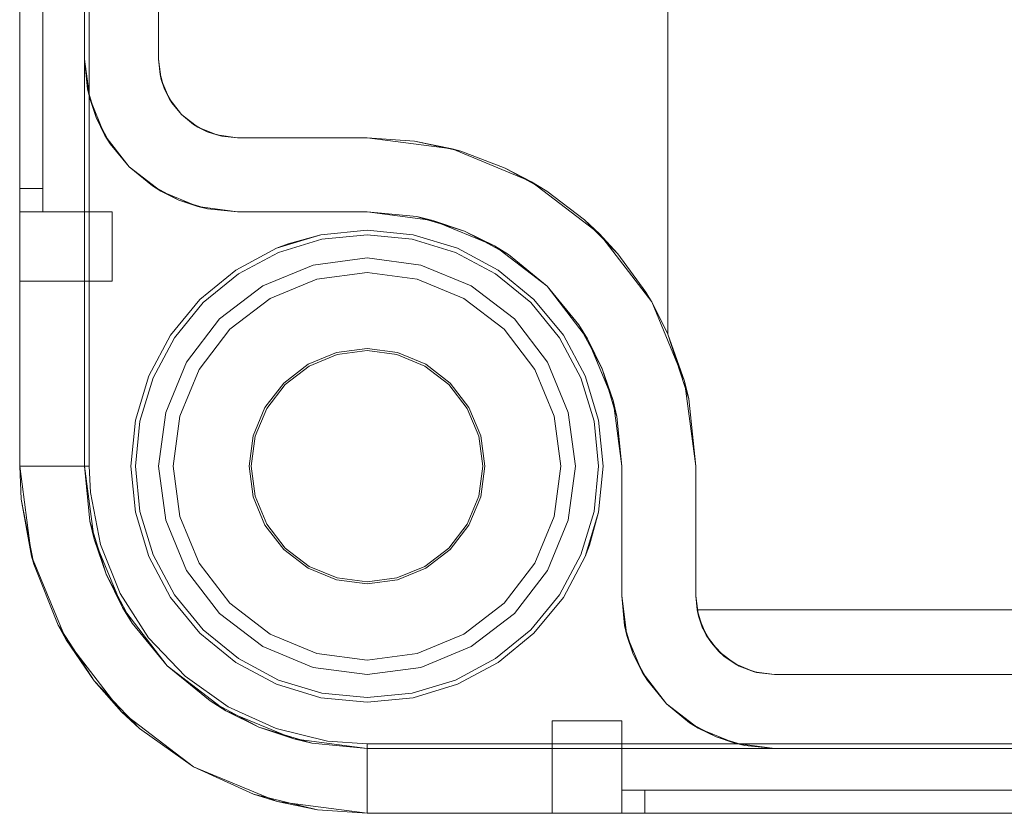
# Model space of a CAD drawing. Extents: x -620 to 300, y 62 to 1112.
# Tile 9 of 200: x -456.98 to -456.555, y 364.666 to 365.009. Entities that reach past the tile are written whole.
import ezdxf

# ---------------------------------------------------------------- set-up
doc = ezdxf.new("R2010")
doc.units = 0
doc.layers.get('0').update_dxf_attribs({"lineweight": 13})

# ---------------------------------------------------------------- blocks, each defined once
blk = doc.blocks.new('Blockreferenz-A06CPVPRL0')
at = {"color": 9, "linetype": 'ByBlock', "lineweight": -2, "ltscale": 0.13, "true_color": 0xc1c9c4}
for p, q in [((-456.98034, 368.11551), (-456.98034, 364.81551)), ((-456.98034, 364.81551), (-456.98034, 368.11551)), ((-456.95234, 364.81551), (-456.95234, 368.11551)), ((-456.98034, 364.93551), (-456.98034, 367.99551)), ((-456.97034, 364.93551), (-456.97034, 367.99551)), ((-456.95234, 367.93951), (-456.95234, 364.99151)), ((-456.92034, 364.99151), (-456.92034, 367.93951)), ((-456.98034, 366.46551), (-456.98034, 364.93551)), ((-456.98034, 366.46551), (-456.98034, 364.92551)), ((-456.98034, 364.92551), (-456.98034, 366.46551)), ((-456.97034, 364.93551), (-456.97034, 366.46551)), ((-456.97034, 364.92551), (-456.97034, 366.46551)), ((-456.97034, 366.46551), (-456.97034, 364.92551)), ((-456.95034, 364.81551), (-456.95034, 366.16551)), ((-456.70034, 365.08551), (-456.70034, 364.87264)), ((-456.70034, 364.89077), (-456.70034, 365.08551)), ((-456.92034, 365.05551), (-456.92034, 364.99151)), ((-456.95234, 364.99151), (-456.95009, 364.97442)), ((-456.95234, 364.99151), (-456.95108, 364.97863)), ((-456.95234, 364.99151), (-456.95234, 364.81551)), ((-456.95108, 364.97863), (-456.95234, 364.99151)), ((-456.95234, 364.99151), (-456.95234, 364.99151)), ((-456.91919, 364.98271), (-456.92034, 364.99151)), ((-456.92034, 364.99151), (-456.91969, 364.98487)), ((-456.92034, 364.99151), (-456.92034, 364.99151)), ((-456.9193, 364.98359), (-456.91969, 364.98487)), ((-456.91969, 364.98487), (-456.91919, 364.98271)), ((-456.91862, 364.98134), (-456.9193, 364.98359)), ((-456.91919, 364.98271), (-456.91776, 364.9785)), ((-456.91579, 364.97451), (-456.91919, 364.98271)), ((-456.91776, 364.9785), (-456.91862, 364.98134)), ((-456.95108, 364.97863), (-456.95009, 364.97442)), ((-456.94732, 364.96625), (-456.95108, 364.97863)), ((-456.91636, 364.97588), (-456.91776, 364.9785)), ((-456.91776, 364.9785), (-456.91579, 364.97451)), ((-456.91524, 364.9738), (-456.91636, 364.97588)), ((-456.95009, 364.97442), (-456.9435, 364.95851)), ((-456.95009, 364.97442), (-456.94732, 364.96625)), ((-456.91579, 364.97451), (-456.91461, 364.97262)), ((-456.91039, 364.96747), (-456.91579, 364.97451)), ((-456.91461, 364.97262), (-456.91524, 364.9738)), ((-456.91461, 364.97262), (-456.91039, 364.96747)), ((-456.90334, 364.96206), (-456.91039, 364.96747)), ((-456.91039, 364.96747), (-456.90523, 364.96324)), ((-456.94732, 364.96625), (-456.9435, 364.95851)), ((-456.94122, 364.95484), (-456.94732, 364.96625)), ((-456.90405, 364.96261), (-456.90523, 364.96324)), ((-456.90523, 364.96324), (-456.90334, 364.96206)), ((-456.90197, 364.96149), (-456.90405, 364.96261)), ((-456.9435, 364.95851), (-456.93301, 364.94484)), ((-456.9435, 364.95851), (-456.94122, 364.95484)), ((-456.90334, 364.96206), (-456.89936, 364.96009)), ((-456.89514, 364.95867), (-456.90334, 364.96206)), ((-456.89936, 364.96009), (-456.90197, 364.96149)), ((-456.89652, 364.95923), (-456.89936, 364.96009)), ((-456.89936, 364.96009), (-456.89514, 364.95867)), ((-456.89426, 364.95855), (-456.89652, 364.95923)), ((-456.89514, 364.95867), (-456.89298, 364.95816)), ((-456.88634, 364.95751), (-456.89514, 364.95867)), ((-456.89298, 364.95816), (-456.89426, 364.95855)), ((-456.89298, 364.95816), (-456.88634, 364.95751)), ((-456.94122, 364.95484), (-456.93301, 364.94484)), ((-456.93301, 364.94484), (-456.94122, 364.95484)), ((-456.83034, 364.95751), (-456.88634, 364.95751)), ((-456.88634, 364.95751), (-456.83034, 364.95751)), ((-456.88634, 364.95751), (-456.88634, 364.95751)), ((-456.83034, 364.95751), (-456.79359, 364.95267)), ((-456.80988, 364.95603), (-456.83034, 364.95751)), ((-456.83034, 364.95751), (-456.80988, 364.95603)), ((-456.83034, 364.95751), (-456.83034, 364.95751)), ((-456.79359, 364.95267), (-456.80988, 364.95603)), ((-456.80988, 364.95603), (-456.78985, 364.95161)), ((-456.79359, 364.95267), (-456.75934, 364.93848)), ((-456.78985, 364.95161), (-456.79359, 364.95267)), ((-456.77066, 364.94436), (-456.78985, 364.95161)), ((-456.93301, 364.94484), (-456.91934, 364.93435)), ((-456.93301, 364.94484), (-456.92301, 364.93663)), ((-456.92301, 364.93663), (-456.93301, 364.94484)), ((-456.75934, 364.93848), (-456.77066, 364.94436)), ((-456.77066, 364.94436), (-456.75272, 364.93441)), ((-456.75272, 364.93441), (-456.75934, 364.93848)), ((-456.75934, 364.93848), (-456.72993, 364.91592)), ((-456.98034, 364.93551), (-456.98034, 364.93356)), ((-456.97534, 364.93551), (-456.98034, 364.93551)), ((-456.97534, 364.93551), (-456.98034, 364.93551)), ((-456.98034, 364.93292), (-456.98034, 364.93551)), ((-456.98034, 364.93356), (-456.98034, 364.93168)), ((-456.98034, 364.93051), (-456.98034, 364.93292)), ((-456.97034, 364.93551), (-456.97534, 364.93551)), ((-456.97034, 364.93551), (-456.97534, 364.93551)), ((-456.97034, 364.93356), (-456.97034, 364.93551)), ((-456.97034, 364.93356), (-456.97034, 364.93551)), ((-456.97034, 364.93168), (-456.97034, 364.93356)), ((-456.97034, 364.93168), (-456.97034, 364.93356)), ((-456.92301, 364.93663), (-456.91934, 364.93435)), ((-456.9116, 364.93053), (-456.92301, 364.93663)), ((-456.91934, 364.93435), (-456.90343, 364.92776)), ((-456.91934, 364.93435), (-456.9116, 364.93053)), ((-456.7364, 364.92199), (-456.75272, 364.93441)), ((-456.98034, 364.93168), (-456.98034, 364.92995)), ((-456.98034, 364.92844), (-456.98034, 364.93051)), ((-456.98034, 364.92995), (-456.98034, 364.92844)), ((-456.98034, 364.92844), (-456.98034, 364.92719)), ((-456.98034, 364.92685), (-456.98034, 364.92844)), ((-456.97034, 364.92995), (-456.97034, 364.93168)), ((-456.97034, 364.92995), (-456.97034, 364.93168)), ((-456.97034, 364.92844), (-456.97034, 364.92995)), ((-456.97034, 364.92844), (-456.97034, 364.92995)), ((-456.97034, 364.92719), (-456.97034, 364.92844)), ((-456.97034, 364.92719), (-456.97034, 364.92844)), ((-456.9116, 364.93053), (-456.90343, 364.92776)), ((-456.89922, 364.92678), (-456.9116, 364.93053)), ((-456.98034, 364.92719), (-456.98034, 364.92627)), ((-456.98034, 364.92585), (-456.98034, 364.92685)), ((-456.98034, 364.92627), (-456.98034, 364.9257)), ((-456.98034, 364.92551), (-456.98034, 364.92585)), ((-456.98034, 364.9257), (-456.98034, 364.92551)), ((-456.98034, 364.92551), (-456.97534, 364.92551)), ((-456.98034, 364.92551), (-456.97034, 364.92551)), ((-456.98034, 364.92551), (-456.98034, 364.91774)), ((-456.97534, 364.92551), (-456.98034, 364.92551)), ((-456.98034, 364.92551), (-456.98034, 364.92551)), ((-456.98034, 364.91774), (-456.98034, 364.92551)), ((-456.98034, 364.92551), (-456.97034, 364.92551)), ((-456.97534, 364.92551), (-456.97034, 364.92551)), ((-456.97034, 364.92551), (-456.97534, 364.92551)), ((-456.97034, 364.92627), (-456.97034, 364.92719)), ((-456.97034, 364.92627), (-456.97034, 364.92719)), ((-456.97034, 364.9257), (-456.97034, 364.92627)), ((-456.97034, 364.9257), (-456.97034, 364.92627)), ((-456.97034, 364.92551), (-456.97034, 364.9257)), ((-456.97034, 364.92551), (-456.97034, 364.9257)), ((-456.94034, 364.92551), (-456.97034, 364.92551)), ((-456.97034, 364.92551), (-456.97034, 364.92551)), ((-456.97034, 364.92551), (-456.97034, 364.92551)), ((-456.97034, 364.92551), (-456.97034, 364.92551)), ((-456.97034, 364.92551), (-456.97034, 364.92551)), ((-456.97034, 364.92551), (-456.97034, 364.92551)), ((-456.94034, 364.92551), (-456.97034, 364.92551)), ((-456.97034, 364.92551), (-456.97034, 364.92551)), ((-456.94034, 364.91774), (-456.94034, 364.92551)), ((-456.94034, 364.91774), (-456.94034, 364.92551)), ((-456.94034, 364.92551), (-456.94034, 364.92551)), ((-456.90343, 364.92776), (-456.88634, 364.92551)), ((-456.90343, 364.92776), (-456.89922, 364.92678)), ((-456.89922, 364.92678), (-456.88634, 364.92551)), ((-456.88634, 364.92551), (-456.89922, 364.92678)), ((-456.88634, 364.92551), (-456.83034, 364.92551)), ((-456.86938, 364.92551), (-456.88634, 364.92551)), ((-456.88634, 364.92551), (-456.88634, 364.92551)), ((-456.85024, 364.92551), (-456.86938, 364.92551)), ((-456.83034, 364.92551), (-456.85024, 364.92551)), ((-456.83034, 364.92551), (-456.80187, 364.92176)), ((-456.80888, 364.92339), (-456.83034, 364.92551)), ((-456.83034, 364.92551), (-456.83034, 364.92551)), ((-456.80888, 364.92339), (-456.80474, 364.92214)), ((-456.80187, 364.92176), (-456.80888, 364.92339)), ((-456.80474, 364.92214), (-456.79744, 364.91992)), ((-456.80187, 364.92176), (-456.77534, 364.91077)), ((-456.78825, 364.91713), (-456.80187, 364.92176)), ((-456.79744, 364.91992), (-456.78825, 364.91713)), ((-456.72993, 364.91592), (-456.7364, 364.92199)), ((-456.7364, 364.92199), (-456.72203, 364.90734)), ((-456.98034, 364.91774), (-456.98034, 364.91051)), ((-456.98034, 364.91051), (-456.98034, 364.91774)), ((-456.94034, 364.91051), (-456.94034, 364.91774)), ((-456.94034, 364.91051), (-456.94034, 364.91774)), ((-456.83034, 364.91751), (-456.85024, 364.91555)), ((-456.85024, 364.91555), (-456.83034, 364.91751)), ((-456.81044, 364.91555), (-456.83034, 364.91751)), ((-456.83034, 364.91751), (-456.81044, 364.91555)), ((-456.77534, 364.91077), (-456.78825, 364.91713)), ((-456.78825, 364.91713), (-456.77978, 364.91261)), ((-456.72203, 364.90734), (-456.72993, 364.91592)), ((-456.72993, 364.91592), (-456.70737, 364.88651)), ((-456.85024, 364.91555), (-456.86938, 364.90974)), ((-456.86445, 364.91163), (-456.86938, 364.90974)), ((-456.86938, 364.90974), (-456.86445, 364.91163)), ((-456.84985, 364.91359), (-456.86861, 364.90789)), ((-456.85024, 364.91555), (-456.86445, 364.91163)), ((-456.86445, 364.91163), (-456.85024, 364.91555)), ((-456.83034, 364.91551), (-456.84985, 364.91359)), ((-456.81083, 364.91359), (-456.83034, 364.91551)), ((-456.79208, 364.90789), (-456.81083, 364.91359)), ((-456.79131, 364.90974), (-456.81044, 364.91555)), ((-456.81044, 364.91555), (-456.79131, 364.90974)), ((-456.77978, 364.91261), (-456.77305, 364.90901)), ((-456.98034, 364.91051), (-456.98034, 364.90429)), ((-456.98034, 364.90429), (-456.98034, 364.91051)), ((-456.94034, 364.90429), (-456.94034, 364.91051)), ((-456.94034, 364.90429), (-456.94034, 364.91051)), ((-456.86938, 364.90974), (-456.88701, 364.90032)), ((-456.88701, 364.90032), (-456.86938, 364.90974)), ((-456.86861, 364.90789), (-456.8859, 364.89865)), ((-456.77479, 364.89865), (-456.79208, 364.90789)), ((-456.77368, 364.90032), (-456.79131, 364.90974)), ((-456.79131, 364.90974), (-456.77368, 364.90032)), ((-456.77534, 364.91077), (-456.75256, 364.89329)), ((-456.76923, 364.90697), (-456.77534, 364.91077)), ((-456.77305, 364.90901), (-456.76923, 364.90697)), ((-456.70993, 364.89077), (-456.72203, 364.90734)), ((-456.98034, 364.90429), (-456.98034, 364.89953)), ((-456.98034, 364.89953), (-456.98034, 364.90429)), ((-456.94034, 364.89953), (-456.94034, 364.90429)), ((-456.94034, 364.89953), (-456.94034, 364.90429)), ((-456.85364, 364.90244), (-456.83034, 364.90551)), ((-456.83034, 364.90551), (-456.85364, 364.90244)), ((-456.83034, 364.90551), (-456.80705, 364.90244)), ((-456.80705, 364.90244), (-456.83034, 364.90551)), ((-456.75256, 364.89329), (-456.76923, 364.90697)), ((-456.98034, 364.89953), (-456.98034, 364.89653)), ((-456.98034, 364.89653), (-456.98034, 364.89953)), ((-456.94034, 364.89653), (-456.94034, 364.89953)), ((-456.94034, 364.89653), (-456.94034, 364.89953)), ((-456.88701, 364.90032), (-456.90247, 364.88763)), ((-456.90247, 364.88763), (-456.88701, 364.90032)), ((-456.8859, 364.89865), (-456.90105, 364.88622)), ((-456.87534, 364.89345), (-456.85364, 364.90244)), ((-456.85364, 364.90244), (-456.87534, 364.89345)), ((-456.83034, 364.89927), (-456.85202, 364.89641)), ((-456.85202, 364.89641), (-456.83034, 364.89927)), ((-456.80867, 364.89641), (-456.83034, 364.89927)), ((-456.83034, 364.89927), (-456.80867, 364.89641)), ((-456.80705, 364.90244), (-456.78534, 364.89345)), ((-456.78534, 364.89345), (-456.80705, 364.90244)), ((-456.75963, 364.88622), (-456.77479, 364.89865)), ((-456.75822, 364.88763), (-456.77368, 364.90032)), ((-456.77368, 364.90032), (-456.75822, 364.88763)), ((-456.98034, 364.89653), (-456.98034, 364.89551)), ((-456.98034, 364.89551), (-456.98034, 364.89653)), ((-456.98034, 364.89551), (-456.94034, 364.89551)), ((-456.98034, 364.89551), (-456.98034, 364.89551)), ((-456.98034, 364.89551), (-456.94034, 364.89551)), ((-456.94034, 364.89551), (-456.94034, 364.89653)), ((-456.94034, 364.89551), (-456.94034, 364.89653)), ((-456.94034, 364.89551), (-456.94034, 364.89551)), ((-456.85202, 364.89641), (-456.87222, 364.88805)), ((-456.87222, 364.88805), (-456.85202, 364.89641)), ((-456.78846, 364.88805), (-456.80867, 364.89641)), ((-456.80867, 364.89641), (-456.78846, 364.88805)), ((-456.89398, 364.87915), (-456.87534, 364.89345)), ((-456.87534, 364.89345), (-456.89398, 364.87915)), ((-456.78534, 364.89345), (-456.7667, 364.87915)), ((-456.7667, 364.87915), (-456.78534, 364.89345)), ((-456.75256, 364.89329), (-456.73508, 364.87051)), ((-456.73888, 364.87662), (-456.75256, 364.89329)), ((-456.70745, 364.88666), (-456.70993, 364.89077)), ((-456.70034, 364.87264), (-456.70034, 364.89077)), ((-456.90247, 364.88763), (-456.91515, 364.87218)), ((-456.91515, 364.87218), (-456.90247, 364.88763)), ((-456.90105, 364.88622), (-456.91349, 364.87106)), ((-456.87222, 364.88805), (-456.88957, 364.87473)), ((-456.88957, 364.87473), (-456.87222, 364.88805)), ((-456.77112, 364.87473), (-456.78846, 364.88805)), ((-456.78846, 364.88805), (-456.77112, 364.87473)), ((-456.7472, 364.87106), (-456.75963, 364.88622)), ((-456.74553, 364.87218), (-456.75822, 364.88763)), ((-456.75822, 364.88763), (-456.74553, 364.87218)), ((-456.70737, 364.88651), (-456.70745, 364.88666)), ((-456.70745, 364.88666), (-456.70034, 364.87264)), ((-456.70034, 364.87264), (-456.70737, 364.88651)), ((-456.70737, 364.88651), (-456.69318, 364.85226)), ((-456.90829, 364.86051), (-456.89398, 364.87915)), ((-456.89398, 364.87915), (-456.90829, 364.86051)), ((-456.7667, 364.87915), (-456.7524, 364.86051)), ((-456.7524, 364.86051), (-456.7667, 364.87915)), ((-456.88957, 364.87473), (-456.90288, 364.85739)), ((-456.90288, 364.85739), (-456.88957, 364.87473)), ((-456.75781, 364.85739), (-456.77112, 364.87473)), ((-456.77112, 364.87473), (-456.75781, 364.85739)), ((-456.73888, 364.87662), (-456.73684, 364.8728)), ((-456.73508, 364.87051), (-456.73888, 364.87662)), ((-456.91515, 364.87218), (-456.92458, 364.85454)), ((-456.92458, 364.85454), (-456.91515, 364.87218)), ((-456.91349, 364.87106), (-456.92273, 364.85378)), ((-456.73796, 364.85378), (-456.7472, 364.87106)), ((-456.73611, 364.85454), (-456.74553, 364.87218)), ((-456.74553, 364.87218), (-456.73611, 364.85454)), ((-456.73684, 364.8728), (-456.73324, 364.86607)), ((-456.73508, 364.87051), (-456.72409, 364.84398)), ((-456.72872, 364.8576), (-456.73508, 364.87051)), ((-456.70034, 364.87264), (-456.69138, 364.8447)), ((-456.69318, 364.85226), (-456.70034, 364.87264)), ((-456.70034, 364.87264), (-456.70034, 364.87264)), ((-456.84351, 364.86465), (-456.85578, 364.85956)), ((-456.83034, 364.86638), (-456.84351, 364.86465)), ((-456.84328, 364.8638), (-456.83034, 364.86551)), ((-456.81718, 364.86465), (-456.83034, 364.86638)), ((-456.83034, 364.86551), (-456.8174, 364.8638)), ((-456.80491, 364.85956), (-456.81718, 364.86465)), ((-456.73324, 364.86607), (-456.72872, 364.8576)), ((-456.91728, 364.8388), (-456.90829, 364.86051)), ((-456.90829, 364.86051), (-456.91728, 364.8388)), ((-456.85534, 364.85881), (-456.84328, 364.8638)), ((-456.8174, 364.8638), (-456.80534, 364.85881)), ((-456.7524, 364.86051), (-456.74341, 364.8388)), ((-456.74341, 364.8388), (-456.7524, 364.86051)), ((-456.90288, 364.85739), (-456.91125, 364.83719)), ((-456.91125, 364.83719), (-456.90288, 364.85739)), ((-456.85578, 364.85956), (-456.86632, 364.85148)), ((-456.8657, 364.85086), (-456.85534, 364.85881)), ((-456.80534, 364.85881), (-456.79499, 364.85086)), ((-456.79437, 364.85148), (-456.80491, 364.85956)), ((-456.74944, 364.83719), (-456.75781, 364.85739)), ((-456.75781, 364.85739), (-456.74944, 364.83719)), ((-456.72872, 364.8576), (-456.72593, 364.84841)), ((-456.72409, 364.84398), (-456.72872, 364.8576)), ((-456.92458, 364.85454), (-456.93038, 364.83541)), ((-456.93038, 364.83541), (-456.92458, 364.85454)), ((-456.92273, 364.85378), (-456.92842, 364.83502)), ((-456.73227, 364.83502), (-456.73796, 364.85378)), ((-456.7303, 364.83541), (-456.73611, 364.85454)), ((-456.73611, 364.85454), (-456.7303, 364.83541)), ((-456.69138, 364.8447), (-456.69318, 364.85226)), ((-456.69318, 364.85226), (-456.68834, 364.81551)), ((-456.86632, 364.85148), (-456.8744, 364.84094)), ((-456.87365, 364.84051), (-456.8657, 364.85086)), ((-456.79499, 364.85086), (-456.78704, 364.84051)), ((-456.78629, 364.84094), (-456.79437, 364.85148)), ((-456.72593, 364.84841), (-456.72371, 364.84111)), ((-456.72409, 364.84398), (-456.72034, 364.81551)), ((-456.72246, 364.83697), (-456.72409, 364.84398)), ((-456.69138, 364.8447), (-456.68834, 364.81551)), ((-456.68834, 364.81551), (-456.69138, 364.8447)), ((-456.8744, 364.84094), (-456.87948, 364.82867)), ((-456.87864, 364.82845), (-456.87365, 364.84051)), ((-456.78704, 364.84051), (-456.78205, 364.82845)), ((-456.7812, 364.82867), (-456.78629, 364.84094)), ((-456.72371, 364.84111), (-456.72246, 364.83697)), ((-456.93038, 364.83541), (-456.93234, 364.81551)), ((-456.93234, 364.81551), (-456.93038, 364.83541)), ((-456.92842, 364.83502), (-456.93034, 364.81551)), ((-456.92034, 364.81551), (-456.91728, 364.8388)), ((-456.91728, 364.8388), (-456.92034, 364.81551)), ((-456.91125, 364.83719), (-456.9141, 364.81551)), ((-456.9141, 364.81551), (-456.91125, 364.83719)), ((-456.74658, 364.81551), (-456.74944, 364.83719)), ((-456.74944, 364.83719), (-456.74658, 364.81551)), ((-456.74341, 364.8388), (-456.74034, 364.81551)), ((-456.74034, 364.81551), (-456.74341, 364.8388)), ((-456.73034, 364.81551), (-456.73227, 364.83502)), ((-456.72834, 364.81551), (-456.7303, 364.83541)), ((-456.7303, 364.83541), (-456.72834, 364.81551)), ((-456.72034, 364.81551), (-456.72246, 364.83697)), ((-456.87948, 364.82867), (-456.88122, 364.81551)), ((-456.88034, 364.81551), (-456.87864, 364.82845)), ((-456.78205, 364.82845), (-456.78034, 364.81551)), ((-456.77947, 364.81551), (-456.7812, 364.82867)), ((-456.98034, 364.81551), (-456.97523, 364.77668)), ((-456.98034, 364.81551), (-456.97966, 364.80125)), ((-456.97983, 364.81551), (-456.98034, 364.81551)), ((-456.97966, 364.80125), (-456.98034, 364.81551)), ((-456.98034, 364.81551), (-456.98034, 364.81551)), ((-456.97832, 364.81551), (-456.97983, 364.81551)), ((-456.97585, 364.81551), (-456.97832, 364.81551)), ((-456.97251, 364.81551), (-456.97585, 364.81551)), ((-456.96842, 364.81551), (-456.97251, 364.81551)), ((-456.96372, 364.81551), (-456.96842, 364.81551)), ((-456.95855, 364.81551), (-456.96372, 364.81551)), ((-456.95311, 364.81551), (-456.95855, 364.81551)), ((-456.95034, 364.81551), (-456.95311, 364.81551)), ((-456.94819, 364.78393), (-456.95234, 364.81551)), ((-456.95234, 364.81551), (-456.95, 364.79171)), ((-456.95234, 364.81551), (-456.95234, 364.81551)), ((-456.9498, 364.8041), (-456.95034, 364.81551)), ((-456.93234, 364.81551), (-456.93038, 364.79561)), ((-456.93038, 364.79561), (-456.93234, 364.81551)), ((-456.93034, 364.81551), (-456.92842, 364.796)), ((-456.91728, 364.79221), (-456.92034, 364.81551)), ((-456.92034, 364.81551), (-456.91728, 364.79221)), ((-456.9141, 364.81551), (-456.91125, 364.79383)), ((-456.91125, 364.79383), (-456.9141, 364.81551)), ((-456.88122, 364.81551), (-456.87948, 364.80234)), ((-456.87864, 364.80257), (-456.88034, 364.81551)), ((-456.78034, 364.81551), (-456.78205, 364.80257)), ((-456.7812, 364.80234), (-456.77947, 364.81551)), ((-456.74944, 364.79383), (-456.74658, 364.81551)), ((-456.74658, 364.81551), (-456.74944, 364.79383)), ((-456.74034, 364.81551), (-456.74341, 364.79221)), ((-456.74341, 364.79221), (-456.74034, 364.81551)), ((-456.73227, 364.796), (-456.73034, 364.81551)), ((-456.7303, 364.79561), (-456.72834, 364.81551)), ((-456.72834, 364.81551), (-456.7303, 364.79561)), ((-456.72034, 364.81551), (-456.72034, 364.75951)), ((-456.72034, 364.79561), (-456.72034, 364.81551)), ((-456.72034, 364.81551), (-456.72034, 364.81551)), ((-456.68834, 364.81551), (-456.68834, 364.75951)), ((-456.68834, 364.75951), (-456.68834, 364.81551)), ((-456.68834, 364.81551), (-456.68834, 364.81551)), ((-456.97966, 364.80125), (-456.97523, 364.77668)), ((-456.97427, 364.77325), (-456.97966, 364.80125)), ((-456.94548, 364.7817), (-456.9498, 364.8041)), ((-456.87948, 364.80234), (-456.8744, 364.79007)), ((-456.87365, 364.79051), (-456.87864, 364.80257)), ((-456.78205, 364.80257), (-456.78704, 364.79051)), ((-456.78629, 364.79007), (-456.7812, 364.80234)), ((-456.93038, 364.79561), (-456.92458, 364.77647)), ((-456.92458, 364.77647), (-456.93038, 364.79561)), ((-456.92842, 364.796), (-456.92273, 364.77724)), ((-456.91125, 364.79383), (-456.90288, 364.77363)), ((-456.90288, 364.77363), (-456.91125, 364.79383)), ((-456.75781, 364.77363), (-456.74944, 364.79383)), ((-456.74944, 364.79383), (-456.75781, 364.77363)), ((-456.73796, 364.77724), (-456.73227, 364.796)), ((-456.73611, 364.77647), (-456.7303, 364.79561)), ((-456.73422, 364.7814), (-456.7303, 364.79561)), ((-456.7303, 364.79561), (-456.73422, 364.7814)), ((-456.72034, 364.77647), (-456.72034, 364.79561)), ((-456.94306, 364.76882), (-456.95, 364.79171)), ((-456.95, 364.79171), (-456.94819, 364.78393)), ((-456.90829, 364.77051), (-456.91728, 364.79221)), ((-456.91728, 364.79221), (-456.90829, 364.77051)), ((-456.8744, 364.79007), (-456.86632, 364.77953)), ((-456.8657, 364.78015), (-456.87365, 364.79051)), ((-456.78704, 364.79051), (-456.79499, 364.78015)), ((-456.79437, 364.77953), (-456.78629, 364.79007)), ((-456.74341, 364.79221), (-456.7524, 364.77051)), ((-456.7524, 364.77051), (-456.74341, 364.79221)), ((-456.936, 364.75451), (-456.94819, 364.78393)), ((-456.94819, 364.78393), (-456.94306, 364.76882)), ((-456.937, 364.76052), (-456.94548, 364.7817)), ((-456.86632, 364.77953), (-456.85578, 364.77145)), ((-456.85534, 364.77221), (-456.8657, 364.78015)), ((-456.79499, 364.78015), (-456.80534, 364.77221)), ((-456.80491, 364.77145), (-456.79437, 364.77953)), ((-456.73611, 364.77647), (-456.73422, 364.7814)), ((-456.73422, 364.7814), (-456.73611, 364.77647)), ((-456.97523, 364.77668), (-456.96025, 364.74051)), ((-456.97523, 364.77668), (-456.97427, 364.77325)), ((-456.92458, 364.77647), (-456.91515, 364.75884)), ((-456.91515, 364.75884), (-456.92458, 364.77647)), ((-456.92273, 364.77724), (-456.91349, 364.75995)), ((-456.7472, 364.75995), (-456.73796, 364.77724)), ((-456.74553, 364.75884), (-456.73611, 364.77647)), ((-456.73611, 364.77647), (-456.74553, 364.75884)), ((-456.72034, 364.75951), (-456.72034, 364.77647)), ((-456.97427, 364.77325), (-456.96367, 364.74677)), ((-456.90288, 364.77363), (-456.88957, 364.75628)), ((-456.88957, 364.75628), (-456.90288, 364.77363)), ((-456.85578, 364.77145), (-456.84351, 364.76637)), ((-456.84328, 364.76721), (-456.85534, 364.77221)), ((-456.80534, 364.77221), (-456.8174, 364.76721)), ((-456.81718, 364.76637), (-456.80491, 364.77145)), ((-456.77112, 364.75628), (-456.75781, 364.77363)), ((-456.75781, 364.77363), (-456.77112, 364.75628)), ((-456.93178, 364.74773), (-456.94306, 364.76882)), ((-456.94306, 364.76882), (-456.936, 364.75451)), ((-456.89398, 364.75187), (-456.90829, 364.77051)), ((-456.90829, 364.77051), (-456.89398, 364.75187)), ((-456.83034, 364.76551), (-456.84328, 364.76721)), ((-456.8174, 364.76721), (-456.83034, 364.76551)), ((-456.7524, 364.77051), (-456.7667, 364.75187)), ((-456.7667, 364.75187), (-456.7524, 364.77051)), ((-456.84351, 364.76637), (-456.83034, 364.76463)), ((-456.83034, 364.76463), (-456.81718, 364.76637)), ((-456.92467, 364.74133), (-456.937, 364.76052)), ((-456.91515, 364.75884), (-456.90247, 364.74338)), ((-456.90247, 364.74338), (-456.91515, 364.75884)), ((-456.91349, 364.75995), (-456.90105, 364.7448)), ((-456.75963, 364.7448), (-456.7472, 364.75995)), ((-456.75822, 364.74338), (-456.74553, 364.75884)), ((-456.74553, 364.75884), (-456.75822, 364.74338)), ((-456.72034, 364.75951), (-456.71809, 364.74242)), ((-456.72034, 364.75951), (-456.71908, 364.74663)), ((-456.71908, 364.74663), (-456.72034, 364.75951)), ((-456.72034, 364.75951), (-456.72034, 364.75951)), ((-456.68834, 364.75951), (-456.68781, 364.75351)), ((-456.68719, 364.75071), (-456.68834, 364.75951)), ((-456.68834, 364.75951), (-456.68834, 364.75951)), ((-456.91661, 364.72924), (-456.936, 364.75451)), ((-456.936, 364.75451), (-456.93178, 364.74773)), ((-456.88957, 364.75628), (-456.87222, 364.74297)), ((-456.87222, 364.74297), (-456.88957, 364.75628)), ((-456.78846, 364.74297), (-456.77112, 364.75628)), ((-456.77112, 364.75628), (-456.78846, 364.74297)), ((-456.87534, 364.73756), (-456.89398, 364.75187)), ((-456.89398, 364.75187), (-456.87534, 364.73756)), ((-456.7667, 364.75187), (-456.78534, 364.73756)), ((-456.78534, 364.73756), (-456.7667, 364.75187)), ((-456.68781, 364.75351), (-456.68755, 364.75351)), ((-456.68736, 364.752), (-456.68781, 364.75351)), ((-456.68781, 364.75351), (-456.68719, 364.75071)), ((-456.3974, 364.75351), (-456.68781, 364.75351)), ((-456.68781, 364.75351), (-456.68553, 364.74597)), ((-456.68781, 364.75351), (-456.68781, 364.75351)), ((-456.68755, 364.75351), (-456.3974, 364.75351)), ((-456.68637, 364.74873), (-456.68736, 364.752)), ((-456.68719, 364.75071), (-456.68553, 364.74597)), ((-456.68379, 364.74251), (-456.68719, 364.75071)), ((-456.96367, 364.74677), (-456.96025, 364.74051)), ((-456.94825, 364.72278), (-456.96367, 364.74677)), ((-456.93178, 364.74773), (-456.91661, 364.72924)), ((-456.71908, 364.74663), (-456.71809, 364.74242)), ((-456.71532, 364.73425), (-456.71908, 364.74663)), ((-456.68553, 364.74597), (-456.68637, 364.74873)), ((-456.68445, 364.7441), (-456.68553, 364.74597)), ((-456.68553, 364.74597), (-456.68379, 364.74251)), ((-456.90893, 364.72482), (-456.92467, 364.74133)), ((-456.90247, 364.74338), (-456.88701, 364.7307)), ((-456.88701, 364.7307), (-456.90247, 364.74338)), ((-456.90105, 364.7448), (-456.8859, 364.73236)), ((-456.87222, 364.74297), (-456.85202, 364.7346)), ((-456.85202, 364.7346), (-456.87222, 364.74297)), ((-456.80867, 364.7346), (-456.78846, 364.74297)), ((-456.78846, 364.74297), (-456.80867, 364.7346)), ((-456.77479, 364.73236), (-456.75963, 364.7448)), ((-456.77368, 364.7307), (-456.75822, 364.74338)), ((-456.75822, 364.74338), (-456.77368, 364.7307)), ((-456.71809, 364.74242), (-456.7115, 364.72651)), ((-456.71809, 364.74242), (-456.71532, 364.73425)), ((-456.6827, 364.74109), (-456.68445, 364.7441)), ((-456.68379, 364.74251), (-456.68158, 364.73915)), ((-456.67839, 364.73547), (-456.68379, 364.74251)), ((-456.96025, 364.74051), (-456.93641, 364.70944)), ((-456.96025, 364.74051), (-456.94825, 364.72278)), ((-456.85364, 364.72857), (-456.87534, 364.73756)), ((-456.87534, 364.73756), (-456.85364, 364.72857)), ((-456.78534, 364.73756), (-456.80705, 364.72857)), ((-456.80705, 364.72857), (-456.78534, 364.73756)), ((-456.68158, 364.73915), (-456.6827, 364.74109)), ((-456.67966, 364.73713), (-456.68158, 364.73915)), ((-456.68158, 364.73915), (-456.67839, 364.73547)), ((-456.6773, 364.73463), (-456.67966, 364.73713)), ((-456.85202, 364.7346), (-456.83034, 364.73175)), ((-456.83034, 364.73175), (-456.85202, 364.7346)), ((-456.83034, 364.73175), (-456.80867, 364.7346)), ((-456.80867, 364.7346), (-456.83034, 364.73175)), ((-456.71532, 364.73425), (-456.7115, 364.72651)), ((-456.70922, 364.72284), (-456.71532, 364.73425)), ((-456.67839, 364.73547), (-456.67616, 364.73343)), ((-456.67134, 364.73006), (-456.67839, 364.73547)), ((-456.67616, 364.73343), (-456.6773, 364.73463)), ((-456.67321, 364.73149), (-456.67616, 364.73343)), ((-456.67616, 364.73343), (-456.67134, 364.73006)), ((-456.89134, 364.70985), (-456.91661, 364.72924)), ((-456.91661, 364.72924), (-456.89812, 364.71407)), ((-456.88701, 364.7307), (-456.86938, 364.72127)), ((-456.86938, 364.72127), (-456.88701, 364.7307)), ((-456.8859, 364.73236), (-456.86861, 364.72312)), ((-456.83034, 364.72551), (-456.85364, 364.72857)), ((-456.85364, 364.72857), (-456.83034, 364.72551)), ((-456.80705, 364.72857), (-456.83034, 364.72551)), ((-456.83034, 364.72551), (-456.80705, 364.72857)), ((-456.79208, 364.72312), (-456.77479, 364.73236)), ((-456.79131, 364.72127), (-456.77368, 364.7307)), ((-456.77368, 364.7307), (-456.79131, 364.72127)), ((-456.67048, 364.72971), (-456.67321, 364.73149)), ((-456.67134, 364.73006), (-456.66957, 364.72911)), ((-456.66314, 364.72667), (-456.67134, 364.73006)), ((-456.66957, 364.72911), (-456.67048, 364.72971)), ((-456.66526, 364.72754), (-456.66957, 364.72911)), ((-456.66957, 364.72911), (-456.66314, 364.72667)), ((-456.89034, 364.71158), (-456.90893, 364.72482)), ((-456.7115, 364.72651), (-456.70101, 364.71284)), ((-456.7115, 364.72651), (-456.70922, 364.72284)), ((-456.66268, 364.7266), (-456.66526, 364.72754)), ((-456.66314, 364.72667), (-456.66217, 364.72642)), ((-456.65434, 364.72551), (-456.66314, 364.72667)), ((-456.66217, 364.72642), (-456.66268, 364.7266)), ((-456.66217, 364.72642), (-456.65434, 364.72551)), ((-454.70634, 364.72551), (-456.65434, 364.72551)), ((-456.65434, 364.72551), (-455.94534, 364.72551)), ((-456.65434, 364.72551), (-456.65434, 364.72551)), ((-456.94825, 364.72278), (-456.93641, 364.70944)), ((-456.92857, 364.70214), (-456.94825, 364.72278)), ((-456.86938, 364.72127), (-456.85024, 364.71547)), ((-456.85024, 364.71547), (-456.86938, 364.72127)), ((-456.86861, 364.72312), (-456.84985, 364.71743)), ((-456.81083, 364.71743), (-456.79208, 364.72312)), ((-456.81044, 364.71547), (-456.79131, 364.72127)), ((-456.79131, 364.72127), (-456.81044, 364.71547)), ((-456.70922, 364.72284), (-456.70101, 364.71284)), ((-456.70101, 364.71284), (-456.70922, 364.72284)), ((-456.84985, 364.71743), (-456.83034, 364.71551)), ((-456.83034, 364.71551), (-456.81083, 364.71743)), ((-456.89812, 364.71407), (-456.89134, 364.70985)), ((-456.87703, 364.70279), (-456.89812, 364.71407)), ((-456.86959, 364.70211), (-456.89034, 364.71158)), ((-456.85024, 364.71547), (-456.83034, 364.71351)), ((-456.83034, 364.71351), (-456.85024, 364.71547)), ((-456.83034, 364.71351), (-456.81044, 364.71547)), ((-456.81044, 364.71547), (-456.83034, 364.71351)), ((-456.70101, 364.71284), (-456.68734, 364.70235)), ((-456.70101, 364.71284), (-456.69101, 364.70463)), ((-456.69101, 364.70463), (-456.70101, 364.71284)), ((-456.93641, 364.70944), (-456.90534, 364.6856)), ((-456.93641, 364.70944), (-456.92857, 364.70214)), ((-456.86192, 364.69766), (-456.89134, 364.70985)), ((-456.89134, 364.70985), (-456.87703, 364.70279)), ((-456.75034, 364.70551), (-456.75034, 364.66551)), ((-456.74932, 364.70551), (-456.75034, 364.70551)), ((-456.75034, 364.70551), (-456.75034, 364.66551)), ((-456.75034, 364.70551), (-456.75034, 364.70551)), ((-456.75034, 364.70551), (-456.74932, 364.70551)), ((-456.74632, 364.70551), (-456.74932, 364.70551)), ((-456.74932, 364.70551), (-456.74632, 364.70551)), ((-456.74156, 364.70551), (-456.74632, 364.70551)), ((-456.74632, 364.70551), (-456.74156, 364.70551)), ((-456.73534, 364.70551), (-456.74156, 364.70551)), ((-456.74156, 364.70551), (-456.73534, 364.70551)), ((-456.72811, 364.70551), (-456.73534, 364.70551)), ((-456.73534, 364.70551), (-456.72811, 364.70551)), ((-456.72034, 364.70551), (-456.72811, 364.70551)), ((-456.72811, 364.70551), (-456.72034, 364.70551)), ((-456.72034, 364.67551), (-456.72034, 364.70551)), ((-456.72034, 364.70551), (-456.72034, 364.70551)), ((-456.72034, 364.67551), (-456.72034, 364.70551)), ((-456.69101, 364.70463), (-456.68734, 364.70235)), ((-456.6796, 364.69853), (-456.69101, 364.70463)), ((-456.92857, 364.70214), (-456.90534, 364.6856)), ((-456.90534, 364.6856), (-456.92857, 364.70214)), ((-456.85414, 364.69585), (-456.87703, 364.70279)), ((-456.87703, 364.70279), (-456.86192, 364.69766)), ((-456.84742, 364.69673), (-456.86959, 364.70211)), ((-456.68734, 364.70235), (-456.67143, 364.69576)), ((-456.68734, 364.70235), (-456.6796, 364.69853)), ((-456.83034, 364.69351), (-456.86192, 364.69766)), ((-456.86192, 364.69766), (-456.85414, 364.69585)), ((-456.85414, 364.69585), (-456.83034, 364.69351)), ((-456.83034, 364.69551), (-456.84742, 364.69673)), ((-455.98034, 364.69551), (-456.83034, 364.69551)), ((-456.83034, 364.69274), (-456.83034, 364.69551)), ((-456.6796, 364.69853), (-456.67143, 364.69576)), ((-456.66722, 364.69478), (-456.6796, 364.69853)), ((-456.67143, 364.69576), (-456.65434, 364.69351)), ((-456.67143, 364.69576), (-456.66722, 364.69478)), ((-456.66722, 364.69478), (-456.65434, 364.69351)), ((-456.65434, 364.69351), (-456.66722, 364.69478)), ((-454.53034, 364.69351), (-456.83034, 364.69351)), ((-456.83034, 364.69351), (-456.65434, 364.69351)), ((-456.83034, 364.69351), (-456.83034, 364.69351)), ((-456.83034, 364.6873), (-456.83034, 364.69274)), ((-456.65434, 364.69351), (-454.70634, 364.69351)), ((-456.65434, 364.69351), (-456.65434, 364.69351)), ((-456.83034, 364.68213), (-456.83034, 364.6873)), ((-456.90534, 364.6856), (-456.86917, 364.67062)), ((-456.90534, 364.6856), (-456.8794, 364.67376)), ((-456.8794, 364.67376), (-456.90534, 364.6856)), ((-456.83034, 364.67743), (-456.83034, 364.68213)), ((-456.8794, 364.67376), (-456.86917, 364.67062)), ((-456.85169, 364.66703), (-456.8794, 364.67376)), ((-456.83034, 364.67334), (-456.83034, 364.67743)), ((-456.83034, 364.67), (-456.83034, 364.67334)), ((-456.72034, 364.67551), (-456.72034, 364.67051)), ((-456.72015, 364.67551), (-456.72034, 364.67551)), ((-456.72034, 364.66551), (-456.72034, 364.67551)), ((-455.68034, 364.67551), (-456.72034, 364.67551)), ((-455.68034, 364.67551), (-456.72034, 364.67551)), ((-456.72034, 364.67551), (-456.72034, 364.67551)), ((-456.72034, 364.67551), (-456.72034, 364.67551)), ((-456.72034, 364.67551), (-456.72034, 364.67551)), ((-456.72034, 364.67551), (-456.72034, 364.67551)), ((-456.72034, 364.67551), (-456.72034, 364.67551)), ((-456.72034, 364.67551), (-456.72034, 364.67551)), ((-456.72015, 364.67551), (-456.72034, 364.67551)), ((-456.72034, 364.67551), (-456.72034, 364.67051)), ((-456.72034, 364.66551), (-456.72034, 364.67551)), ((-456.71958, 364.67551), (-456.72015, 364.67551)), ((-456.71958, 364.67551), (-456.72015, 364.67551)), ((-456.71866, 364.67551), (-456.71958, 364.67551)), ((-456.71866, 364.67551), (-456.71958, 364.67551)), ((-456.71741, 364.67551), (-456.71866, 364.67551)), ((-456.71741, 364.67551), (-456.71866, 364.67551)), ((-456.7159, 364.67551), (-456.71741, 364.67551)), ((-456.7159, 364.67551), (-456.71741, 364.67551)), ((-456.71417, 364.67551), (-456.7159, 364.67551)), ((-456.71417, 364.67551), (-456.7159, 364.67551)), ((-456.71229, 364.67551), (-456.71417, 364.67551)), ((-456.71229, 364.67551), (-456.71417, 364.67551)), ((-456.71034, 364.67551), (-456.71229, 364.67551)), ((-456.71034, 364.67551), (-456.71229, 364.67551)), ((-456.71034, 364.67051), (-456.71034, 364.67551)), ((-454.65034, 364.67551), (-456.71034, 364.67551)), ((-454.65034, 364.67551), (-456.71034, 364.67551)), ((-456.71034, 364.67551), (-456.71034, 364.67051)), ((-456.86917, 364.67062), (-456.83034, 364.66551)), ((-456.86917, 364.67062), (-456.85169, 364.66703)), ((-456.83034, 364.66753), (-456.83034, 364.67)), ((-456.72034, 364.67051), (-456.72034, 364.66551)), ((-456.72034, 364.67051), (-456.72034, 364.66551)), ((-456.71034, 364.66551), (-456.71034, 364.67051)), ((-456.71034, 364.67051), (-456.71034, 364.66551)), ((-456.85169, 364.66703), (-456.83034, 364.66551)), ((-456.83034, 364.66551), (-456.85169, 364.66703)), ((-456.83034, 364.66602), (-456.83034, 364.66753)), ((-456.83034, 364.66551), (-456.83034, 364.66602)), ((-456.83034, 364.66551), (-454.53034, 364.66551)), ((-456.83034, 364.66551), (-456.83034, 364.66551)), ((-456.83034, 364.66551), (-454.53034, 364.66551)), ((-456.75034, 364.66551), (-456.74932, 364.66551)), ((-456.75034, 364.66551), (-456.75034, 364.66551)), ((-456.74932, 364.66551), (-456.75034, 364.66551)), ((-456.74932, 364.66551), (-456.74632, 364.66551)), ((-456.74632, 364.66551), (-456.74932, 364.66551)), ((-456.74632, 364.66551), (-456.74156, 364.66551)), ((-456.74156, 364.66551), (-456.74632, 364.66551)), ((-456.74156, 364.66551), (-456.73534, 364.66551)), ((-456.73534, 364.66551), (-456.74156, 364.66551)), ((-456.73534, 364.66551), (-456.72811, 364.66551)), ((-456.72811, 364.66551), (-456.73534, 364.66551)), ((-456.72811, 364.66551), (-456.72034, 364.66551)), ((-456.72034, 364.66551), (-456.72811, 364.66551)), ((-456.72034, 364.66551), (-456.72, 364.66551)), ((-456.72034, 364.66551), (-455.68034, 364.66551)), ((-456.72034, 364.66551), (-456.72034, 364.66551)), ((-456.72, 364.66551), (-456.72034, 364.66551)), ((-455.68034, 364.66551), (-456.72034, 364.66551)), ((-456.72, 364.66551), (-456.719, 364.66551)), ((-456.719, 364.66551), (-456.72, 364.66551)), ((-456.719, 364.66551), (-456.71741, 364.66551)), ((-456.71741, 364.66551), (-456.719, 364.66551)), ((-456.71741, 364.66551), (-456.71534, 364.66551)), ((-456.71534, 364.66551), (-456.71741, 364.66551)), ((-456.71534, 364.66551), (-456.71293, 364.66551)), ((-456.71293, 364.66551), (-456.71534, 364.66551)), ((-456.71293, 364.66551), (-456.71034, 364.66551)), ((-456.71034, 364.66551), (-456.71293, 364.66551)), ((-456.71034, 364.66551), (-454.65034, 364.66551)), ((-454.65034, 364.66551), (-456.71034, 364.66551))]:
    blk.add_line(p, q, dxfattribs=at)

msp = doc.modelspace()

# ---------------------------------------------------------------- block references
at = {"ltscale": 0.13}
msp.add_blockref('Blockreferenz-A06CPVPRL0', (0, 0), dxfattribs=at)

doc.saveas('drawing.dxf')
